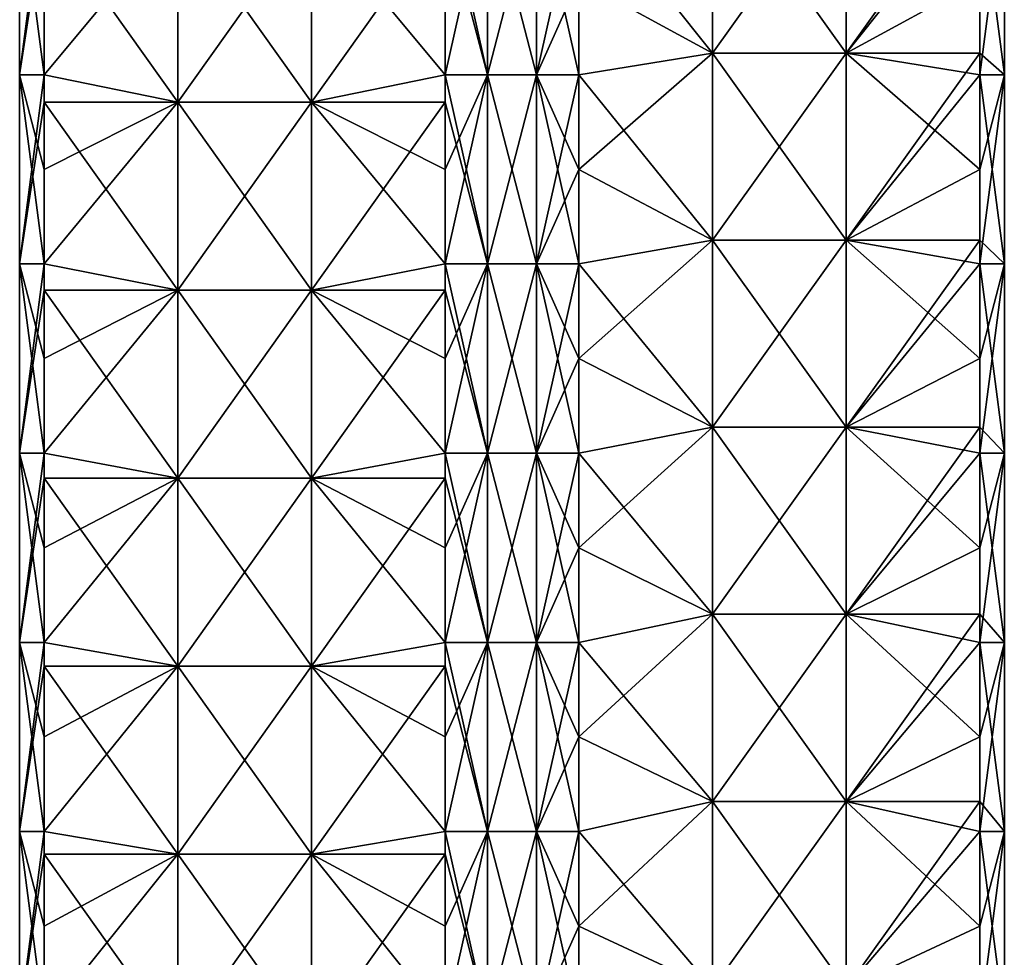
# Model space of a CAD drawing. Extents: x -90 to 138, y -1492 to 8.
# Tile 8 of 21: x -52 to 52, y -1125 to -1026. Entities that reach past the tile are written whole.
import ezdxf

# ---------------------------------------------------------------- set-up
doc = ezdxf.new("R2010")
doc.units = 0
doc.header["$LTSCALE"] = 65.185185
for name, color, linetype in [('20', 7, 'CONTINUOUS'), ('21', 7, 'CONTINUOUS'), ('22', 7, 'CONTINUOUS'), ('23', 7, 'CONTINUOUS'), ('24', 7, 'CONTINUOUS'), ('25', 7, 'CONTINUOUS'), ('26', 7, 'CONTINUOUS'), ('27', 7, 'CONTINUOUS')]:
    doc.layers.add(name, color=color, linetype=linetype)

msp = doc.modelspace()

# ---------------------------------------------------------------- linework, layer by layer
at = {"layer": '20', "linetype": 'CONTINUOUS'}
for points in [[(-7.07, -1021.55, -49.5), (-2.59, -1011.54, -52.09), (-7.07, -1031.56, -49.5), (-7.07, -1021.55, -49.5)], [(-7.07, -1031.56, -49.5), (-2.59, -1011.54, -52.09), (-2.59, -1031.56, -52.09), (-7.07, -1031.56, -49.5)], [(-2.59, -1011.54, -52.09), (2.59, -1011.54, -52.09), (-2.59, -1031.56, -52.09), (-2.59, -1011.54, -52.09)], [(-2.59, -1031.56, -52.09), (2.59, -1011.54, -52.09), (2.59, -1031.56, -52.09), (-2.59, -1031.56, -52.09)], [(2.59, -1011.54, -52.09), (7.07, -1011.54, -49.5), (2.59, -1031.56, -52.09), (2.59, -1011.54, -52.09)], [(7.07, -1011.54, -49.5), (7.07, -1021.55, -49.5), (2.59, -1031.56, -52.09), (7.07, -1011.54, -49.5)], [(2.59, -1031.56, -52.09), (7.07, -1021.55, -49.5), (7.07, -1031.56, -49.5), (2.59, -1031.56, -52.09)], [(-7.07, -1031.56, -49.5), (-2.59, -1031.56, -52.09), (-7.07, -1041.57, -49.5), (-7.07, -1031.56, -49.5)], [(-7.07, -1041.57, -49.5), (-2.59, -1031.56, -52.09), (-7.07, -1051.58, -49.5), (-7.07, -1041.57, -49.5)], [(-7.07, -1051.58, -49.5), (-2.59, -1031.56, -52.09), (-2.59, -1051.58, -52.09), (-7.07, -1051.58, -49.5)], [(-2.59, -1031.56, -52.09), (2.59, -1031.56, -52.09), (-2.59, -1051.58, -52.09), (-2.59, -1031.56, -52.09)], [(-2.59, -1051.58, -52.09), (2.59, -1031.56, -52.09), (2.59, -1051.58, -52.09), (-2.59, -1051.58, -52.09)], [(2.59, -1031.56, -52.09), (7.07, -1031.56, -49.5), (2.59, -1051.58, -52.09), (2.59, -1031.56, -52.09)], [(7.07, -1031.56, -49.5), (7.07, -1041.57, -49.5), (2.59, -1051.58, -52.09), (7.07, -1031.56, -49.5)], [(2.59, -1051.58, -52.09), (7.07, -1041.57, -49.5), (7.07, -1051.58, -49.5), (2.59, -1051.58, -52.09)], [(-7.07, -1051.58, -49.5), (-2.59, -1051.58, -52.09), (-7.07, -1061.59, -49.5), (-7.07, -1051.58, -49.5)], [(-7.07, -1061.59, -49.5), (-2.59, -1051.58, -52.09), (-7.07, -1071.6, -49.5), (-7.07, -1061.59, -49.5)], [(-7.07, -1071.6, -49.5), (-2.59, -1051.58, -52.09), (-2.59, -1071.6, -52.09), (-7.07, -1071.6, -49.5)], [(-2.59, -1051.58, -52.09), (2.59, -1051.58, -52.09), (-2.59, -1071.6, -52.09), (-2.59, -1051.58, -52.09)], [(-2.59, -1071.6, -52.09), (2.59, -1051.58, -52.09), (2.59, -1071.6, -52.09), (-2.59, -1071.6, -52.09)], [(2.59, -1051.58, -52.09), (7.07, -1051.58, -49.5), (2.59, -1071.6, -52.09), (2.59, -1051.58, -52.09)], [(7.07, -1051.58, -49.5), (7.07, -1061.59, -49.5), (2.59, -1071.6, -52.09), (7.07, -1051.58, -49.5)], [(2.59, -1071.6, -52.09), (7.07, -1061.59, -49.5), (7.07, -1071.6, -49.5), (2.59, -1071.6, -52.09)], [(-7.07, -1071.6, -49.5), (-2.59, -1071.6, -52.09), (-7.07, -1081.61, -49.5), (-7.07, -1071.6, -49.5)], [(-7.07, -1081.61, -49.5), (-2.59, -1071.6, -52.09), (-7.07, -1091.62, -49.5), (-7.07, -1081.61, -49.5)], [(-7.07, -1091.62, -49.5), (-2.59, -1071.6, -52.09), (-2.59, -1091.62, -52.09), (-7.07, -1091.62, -49.5)], [(-2.59, -1071.6, -52.09), (2.59, -1071.6, -52.09), (-2.59, -1091.62, -52.09), (-2.59, -1071.6, -52.09)], [(-2.59, -1091.62, -52.09), (2.59, -1071.6, -52.09), (2.59, -1091.62, -52.09), (-2.59, -1091.62, -52.09)], [(2.59, -1071.6, -52.09), (7.07, -1071.6, -49.5), (2.59, -1091.62, -52.09), (2.59, -1071.6, -52.09)], [(7.07, -1071.6, -49.5), (7.07, -1081.61, -49.5), (2.59, -1091.62, -52.09), (7.07, -1071.6, -49.5)], [(2.59, -1091.62, -52.09), (7.07, -1081.61, -49.5), (7.07, -1091.62, -49.5), (2.59, -1091.62, -52.09)], [(-7.07, -1091.62, -49.5), (-2.59, -1091.62, -52.09), (-7.07, -1101.63, -49.5), (-7.07, -1091.62, -49.5)], [(-7.07, -1101.63, -49.5), (-2.59, -1091.62, -52.09), (-7.07, -1111.64, -49.5), (-7.07, -1101.63, -49.5)], [(-7.07, -1111.64, -49.5), (-2.59, -1091.62, -52.09), (-2.59, -1111.64, -52.09), (-7.07, -1111.64, -49.5)], [(-2.59, -1091.62, -52.09), (2.59, -1091.62, -52.09), (-2.59, -1111.64, -52.09), (-2.59, -1091.62, -52.09)], [(-2.59, -1111.64, -52.09), (2.59, -1091.62, -52.09), (2.59, -1111.64, -52.09), (-2.59, -1111.64, -52.09)], [(2.59, -1091.62, -52.09), (7.07, -1091.62, -49.5), (2.59, -1111.64, -52.09), (2.59, -1091.62, -52.09)], [(7.07, -1091.62, -49.5), (7.07, -1101.63, -49.5), (2.59, -1111.64, -52.09), (7.07, -1091.62, -49.5)], [(2.59, -1111.64, -52.09), (7.07, -1101.63, -49.5), (7.07, -1111.64, -49.5), (2.59, -1111.64, -52.09)], [(-7.07, -1111.64, -49.5), (-2.59, -1111.64, -52.09), (-7.07, -1121.65, -49.5), (-7.07, -1111.64, -49.5)], [(-7.07, -1121.65, -49.5), (-2.59, -1111.64, -52.09), (-7.07, -1131.66, -49.5), (-7.07, -1121.65, -49.5)], [(-7.07, -1131.66, -49.5), (-2.59, -1111.64, -52.09), (-2.59, -1131.66, -52.09), (-7.07, -1131.66, -49.5)], [(-2.59, -1111.64, -52.09), (2.59, -1111.64, -52.09), (-2.59, -1131.66, -52.09), (-2.59, -1111.64, -52.09)], [(-2.59, -1131.66, -52.09), (2.59, -1111.64, -52.09), (2.59, -1131.66, -52.09), (-2.59, -1131.66, -52.09)], [(2.59, -1111.64, -52.09), (7.07, -1111.64, -49.5), (2.59, -1131.66, -52.09), (2.59, -1111.64, -52.09)], [(7.07, -1111.64, -49.5), (7.07, -1121.65, -49.5), (2.59, -1131.66, -52.09), (7.07, -1111.64, -49.5)], [(2.59, -1131.66, -52.09), (7.07, -1121.65, -49.5), (7.07, -1131.66, -49.5), (2.59, -1131.66, -52.09)]]:
    msp.add_3dface(points, dxfattribs=at)
at = {"layer": '21', "linetype": 'CONTINUOUS'}
for points in [[(-35.37, -1014.56, -21.2), (-35.37, -1034.45, -21.2), (-49.5, -1014.56, -7.07), (-35.37, -1014.56, -21.2)], [(-49.5, -1014.56, -7.07), (-35.37, -1034.45, -21.2), (-49.5, -1031.56, -7.07), (-49.5, -1014.56, -7.07)], [(-21.21, -1014.56, -35.36), (-21.21, -1034.45, -35.36), (-35.37, -1014.56, -21.2), (-21.21, -1014.56, -35.36)], [(-35.37, -1014.56, -21.2), (-21.21, -1034.45, -35.36), (-35.37, -1034.45, -21.2), (-35.37, -1014.56, -21.2)], [(-7.07, -1021.55, -49.5), (-7.07, -1031.56, -49.5), (-21.21, -1014.56, -35.36), (-7.07, -1021.55, -49.5)], [(-21.21, -1014.56, -35.36), (-7.07, -1031.56, -49.5), (-21.21, -1034.45, -35.36), (-21.21, -1014.56, -35.36)], [(-49.5, -1031.56, -7.07), (-35.37, -1034.45, -21.2), (-49.5, -1034.45, -7.07), (-49.5, -1031.56, -7.07)], [(-7.07, -1031.56, -49.5), (-7.07, -1041.57, -49.5), (-21.21, -1034.45, -35.36), (-7.07, -1031.56, -49.5)], [(-35.37, -1034.45, -21.2), (-35.37, -1054.35, -21.2), (-49.5, -1034.45, -7.07), (-35.37, -1034.45, -21.2)], [(-49.5, -1034.45, -7.07), (-35.37, -1054.35, -21.2), (-49.5, -1051.58, -7.07), (-49.5, -1034.45, -7.07)], [(-21.21, -1034.45, -35.36), (-21.21, -1054.35, -35.36), (-35.37, -1034.45, -21.2), (-21.21, -1034.45, -35.36)], [(-35.37, -1034.45, -21.2), (-21.21, -1054.35, -35.36), (-35.37, -1054.35, -21.2), (-35.37, -1034.45, -21.2)], [(-7.07, -1041.57, -49.5), (-7.07, -1051.58, -49.5), (-21.21, -1034.45, -35.36), (-7.07, -1041.57, -49.5)], [(-21.21, -1034.45, -35.36), (-7.07, -1051.58, -49.5), (-21.21, -1054.35, -35.36), (-21.21, -1034.45, -35.36)], [(-49.5, -1051.58, -7.07), (-35.37, -1054.35, -21.2), (-49.5, -1054.35, -7.07), (-49.5, -1051.58, -7.07)], [(-7.07, -1051.58, -49.5), (-7.07, -1061.59, -49.5), (-21.21, -1054.35, -35.36), (-7.07, -1051.58, -49.5)], [(-35.37, -1054.35, -21.2), (-35.37, -1074.24, -21.2), (-49.5, -1054.35, -7.07), (-35.37, -1054.35, -21.2)], [(-49.5, -1054.35, -7.07), (-35.37, -1074.24, -21.2), (-49.5, -1071.6, -7.07), (-49.5, -1054.35, -7.07)], [(-21.21, -1054.35, -35.36), (-21.21, -1074.24, -35.36), (-35.37, -1054.35, -21.2), (-21.21, -1054.35, -35.36)], [(-35.37, -1054.35, -21.2), (-21.21, -1074.24, -35.36), (-35.37, -1074.24, -21.2), (-35.37, -1054.35, -21.2)], [(-7.07, -1061.59, -49.5), (-7.07, -1071.6, -49.5), (-21.21, -1054.35, -35.36), (-7.07, -1061.59, -49.5)], [(-21.21, -1054.35, -35.36), (-7.07, -1071.6, -49.5), (-21.21, -1074.24, -35.36), (-21.21, -1054.35, -35.36)], [(-49.5, -1071.6, -7.07), (-35.37, -1074.24, -21.2), (-49.5, -1074.24, -7.07), (-49.5, -1071.6, -7.07)], [(-7.07, -1071.6, -49.5), (-7.07, -1081.61, -49.5), (-21.21, -1074.24, -35.36), (-7.07, -1071.6, -49.5)], [(-35.37, -1074.24, -21.2), (-35.37, -1094.13, -21.2), (-49.5, -1074.24, -7.07), (-35.37, -1074.24, -21.2)], [(-49.5, -1074.24, -7.07), (-35.37, -1094.13, -21.2), (-49.5, -1091.62, -7.07), (-49.5, -1074.24, -7.07)], [(-21.21, -1074.24, -35.36), (-21.21, -1094.13, -35.36), (-35.37, -1074.24, -21.2), (-21.21, -1074.24, -35.36)], [(-35.37, -1074.24, -21.2), (-21.21, -1094.13, -35.36), (-35.37, -1094.13, -21.2), (-35.37, -1074.24, -21.2)], [(-7.07, -1081.61, -49.5), (-7.07, -1091.62, -49.5), (-21.21, -1074.24, -35.36), (-7.07, -1081.61, -49.5)], [(-21.21, -1074.24, -35.36), (-7.07, -1091.62, -49.5), (-21.21, -1094.13, -35.36), (-21.21, -1074.24, -35.36)], [(-49.5, -1091.62, -7.07), (-35.37, -1094.13, -21.2), (-49.5, -1094.13, -7.07), (-49.5, -1091.62, -7.07)], [(-7.07, -1091.62, -49.5), (-7.07, -1101.63, -49.5), (-21.21, -1094.13, -35.36), (-7.07, -1091.62, -49.5)], [(-35.37, -1094.13, -21.2), (-35.37, -1114.03, -21.2), (-49.5, -1094.13, -7.07), (-35.37, -1094.13, -21.2)], [(-49.5, -1094.13, -7.07), (-35.37, -1114.03, -21.2), (-49.5, -1111.64, -7.07), (-49.5, -1094.13, -7.07)], [(-21.21, -1094.13, -35.36), (-21.21, -1114.03, -35.36), (-35.37, -1094.13, -21.2), (-21.21, -1094.13, -35.36)], [(-35.37, -1094.13, -21.2), (-21.21, -1114.03, -35.36), (-35.37, -1114.03, -21.2), (-35.37, -1094.13, -21.2)], [(-7.07, -1101.63, -49.5), (-7.07, -1111.64, -49.5), (-21.21, -1094.13, -35.36), (-7.07, -1101.63, -49.5)], [(-21.21, -1094.13, -35.36), (-7.07, -1111.64, -49.5), (-21.21, -1114.03, -35.36), (-21.21, -1094.13, -35.36)], [(-49.5, -1111.64, -7.07), (-35.37, -1114.03, -21.2), (-49.5, -1114.03, -7.07), (-49.5, -1111.64, -7.07)], [(-7.07, -1111.64, -49.5), (-7.07, -1121.65, -49.5), (-21.21, -1114.03, -35.36), (-7.07, -1111.64, -49.5)], [(-35.37, -1114.03, -21.2), (-35.37, -1133.92, -21.2), (-49.5, -1114.03, -7.07), (-35.37, -1114.03, -21.2)], [(-49.5, -1114.03, -7.07), (-35.37, -1133.92, -21.2), (-49.5, -1131.66, -7.07), (-49.5, -1114.03, -7.07)], [(-21.21, -1114.03, -35.36), (-21.21, -1133.92, -35.36), (-35.37, -1114.03, -21.2), (-21.21, -1114.03, -35.36)], [(-35.37, -1114.03, -21.2), (-21.21, -1133.92, -35.36), (-35.37, -1133.92, -21.2), (-35.37, -1114.03, -21.2)], [(-7.07, -1121.65, -49.5), (-7.07, -1131.66, -49.5), (-21.21, -1114.03, -35.36), (-7.07, -1121.65, -49.5)], [(-21.21, -1114.03, -35.36), (-7.07, -1131.66, -49.5), (-21.21, -1133.92, -35.36), (-21.21, -1114.03, -35.36)]]:
    msp.add_3dface(points, dxfattribs=at)
at = {"layer": '22', "linetype": 'CONTINUOUS'}
for points in [[(-49.5, -1011.54, -7.07), (-49.5, -1014.56, -7.07), (-52.09, -1031.56, -2.59), (-49.5, -1011.54, -7.07)], [(-52.09, -1011.54, -2.59), (-49.5, -1011.54, -7.07), (-52.09, -1031.56, -2.59), (-52.09, -1011.54, -2.59)], [(-52.09, -1011.54, 2.59), (-52.09, -1011.54, -2.59), (-52.09, -1031.56, 2.59), (-52.09, -1011.54, 2.59)], [(-49.5, -1021.55, 7.07), (-52.09, -1011.54, 2.59), (-49.5, -1031.56, 7.07), (-49.5, -1021.55, 7.07)], [(-49.5, -1031.56, 7.07), (-52.09, -1011.54, 2.59), (-52.09, -1031.56, 2.59), (-49.5, -1031.56, 7.07)], [(-52.09, -1031.56, 2.59), (-52.09, -1011.54, -2.59), (-52.09, -1031.56, -2.59), (-52.09, -1031.56, 2.59)], [(-49.5, -1014.56, -7.07), (-49.5, -1031.56, -7.07), (-52.09, -1031.56, -2.59), (-49.5, -1014.56, -7.07)], [(-49.5, -1031.56, -7.07), (-49.5, -1034.45, -7.07), (-52.09, -1051.58, -2.59), (-49.5, -1031.56, -7.07)], [(-52.09, -1031.56, -2.59), (-49.5, -1031.56, -7.07), (-52.09, -1051.58, -2.59), (-52.09, -1031.56, -2.59)], [(-49.5, -1031.56, 7.07), (-52.09, -1031.56, 2.59), (-49.5, -1041.57, 7.07), (-49.5, -1031.56, 7.07)], [(-52.09, -1031.56, 2.59), (-52.09, -1031.56, -2.59), (-52.09, -1051.58, 2.59), (-52.09, -1031.56, 2.59)], [(-49.5, -1041.57, 7.07), (-52.09, -1031.56, 2.59), (-49.5, -1051.58, 7.07), (-49.5, -1041.57, 7.07)], [(-49.5, -1051.58, 7.07), (-52.09, -1031.56, 2.59), (-52.09, -1051.58, 2.59), (-49.5, -1051.58, 7.07)], [(-52.09, -1051.58, 2.59), (-52.09, -1031.56, -2.59), (-52.09, -1051.58, -2.59), (-52.09, -1051.58, 2.59)], [(-49.5, -1034.45, -7.07), (-49.5, -1051.58, -7.07), (-52.09, -1051.58, -2.59), (-49.5, -1034.45, -7.07)], [(-49.5, -1051.58, -7.07), (-49.5, -1054.35, -7.07), (-52.09, -1071.6, -2.59), (-49.5, -1051.58, -7.07)], [(-52.09, -1051.58, -2.59), (-49.5, -1051.58, -7.07), (-52.09, -1071.6, -2.59), (-52.09, -1051.58, -2.59)], [(-49.5, -1051.58, 7.07), (-52.09, -1051.58, 2.59), (-49.5, -1061.59, 7.07), (-49.5, -1051.58, 7.07)], [(-52.09, -1051.58, 2.59), (-52.09, -1051.58, -2.59), (-52.09, -1071.6, 2.59), (-52.09, -1051.58, 2.59)], [(-49.5, -1061.59, 7.07), (-52.09, -1051.58, 2.59), (-49.5, -1071.6, 7.07), (-49.5, -1061.59, 7.07)], [(-49.5, -1071.6, 7.07), (-52.09, -1051.58, 2.59), (-52.09, -1071.6, 2.59), (-49.5, -1071.6, 7.07)], [(-52.09, -1071.6, 2.59), (-52.09, -1051.58, -2.59), (-52.09, -1071.6, -2.59), (-52.09, -1071.6, 2.59)], [(-49.5, -1054.35, -7.07), (-49.5, -1071.6, -7.07), (-52.09, -1071.6, -2.59), (-49.5, -1054.35, -7.07)], [(-49.5, -1071.6, -7.07), (-49.5, -1074.24, -7.07), (-52.09, -1091.62, -2.59), (-49.5, -1071.6, -7.07)], [(-52.09, -1071.6, -2.59), (-49.5, -1071.6, -7.07), (-52.09, -1091.62, -2.59), (-52.09, -1071.6, -2.59)], [(-49.5, -1071.6, 7.07), (-52.09, -1071.6, 2.59), (-49.5, -1081.61, 7.07), (-49.5, -1071.6, 7.07)], [(-52.09, -1071.6, 2.59), (-52.09, -1071.6, -2.59), (-52.09, -1091.62, 2.59), (-52.09, -1071.6, 2.59)], [(-49.5, -1081.61, 7.07), (-52.09, -1071.6, 2.59), (-49.5, -1091.62, 7.07), (-49.5, -1081.61, 7.07)], [(-49.5, -1091.62, 7.07), (-52.09, -1071.6, 2.59), (-52.09, -1091.62, 2.59), (-49.5, -1091.62, 7.07)], [(-52.09, -1091.62, 2.59), (-52.09, -1071.6, -2.59), (-52.09, -1091.62, -2.59), (-52.09, -1091.62, 2.59)], [(-49.5, -1074.24, -7.07), (-49.5, -1091.62, -7.07), (-52.09, -1091.62, -2.59), (-49.5, -1074.24, -7.07)], [(-49.5, -1091.62, -7.07), (-49.5, -1094.13, -7.07), (-52.09, -1111.64, -2.59), (-49.5, -1091.62, -7.07)], [(-52.09, -1091.62, -2.59), (-49.5, -1091.62, -7.07), (-52.09, -1111.64, -2.59), (-52.09, -1091.62, -2.59)], [(-49.5, -1091.62, 7.07), (-52.09, -1091.62, 2.59), (-49.5, -1101.63, 7.07), (-49.5, -1091.62, 7.07)], [(-52.09, -1091.62, 2.59), (-52.09, -1091.62, -2.59), (-52.09, -1111.64, 2.59), (-52.09, -1091.62, 2.59)], [(-49.5, -1101.63, 7.07), (-52.09, -1091.62, 2.59), (-49.5, -1111.64, 7.07), (-49.5, -1101.63, 7.07)], [(-49.5, -1111.64, 7.07), (-52.09, -1091.62, 2.59), (-52.09, -1111.64, 2.59), (-49.5, -1111.64, 7.07)], [(-52.09, -1111.64, 2.59), (-52.09, -1091.62, -2.59), (-52.09, -1111.64, -2.59), (-52.09, -1111.64, 2.59)], [(-49.5, -1094.13, -7.07), (-49.5, -1111.64, -7.07), (-52.09, -1111.64, -2.59), (-49.5, -1094.13, -7.07)], [(-49.5, -1111.64, -7.07), (-49.5, -1114.03, -7.07), (-52.09, -1131.66, -2.59), (-49.5, -1111.64, -7.07)], [(-52.09, -1111.64, -2.59), (-49.5, -1111.64, -7.07), (-52.09, -1131.66, -2.59), (-52.09, -1111.64, -2.59)], [(-49.5, -1111.64, 7.07), (-52.09, -1111.64, 2.59), (-49.5, -1121.65, 7.07), (-49.5, -1111.64, 7.07)], [(-52.09, -1111.64, 2.59), (-52.09, -1111.64, -2.59), (-52.09, -1131.66, 2.59), (-52.09, -1111.64, 2.59)], [(-49.5, -1121.65, 7.07), (-52.09, -1111.64, 2.59), (-49.5, -1131.66, 7.07), (-49.5, -1121.65, 7.07)], [(-49.5, -1131.66, 7.07), (-52.09, -1111.64, 2.59), (-52.09, -1131.66, 2.59), (-49.5, -1131.66, 7.07)], [(-52.09, -1131.66, 2.59), (-52.09, -1111.64, -2.59), (-52.09, -1131.66, -2.59), (-52.09, -1131.66, 2.59)], [(-49.5, -1114.03, -7.07), (-49.5, -1131.66, -7.07), (-52.09, -1131.66, -2.59), (-49.5, -1114.03, -7.07)]]:
    msp.add_3dface(points, dxfattribs=at)
at = {"layer": '23', "linetype": 'CONTINUOUS'}
for points in [[(-49.5, -1021.55, 7.07), (-49.5, -1031.56, 7.07), (-35.36, -1014.56, 21.21), (-49.5, -1021.55, 7.07)], [(-35.36, -1014.56, 21.21), (-49.5, -1031.56, 7.07), (-35.36, -1034.45, 21.21), (-35.36, -1014.56, 21.21)], [(-35.36, -1014.56, 21.21), (-35.36, -1034.45, 21.21), (-21.2, -1014.56, 35.37), (-35.36, -1014.56, 21.21)], [(-21.2, -1014.56, 35.37), (-35.36, -1034.45, 21.21), (-21.2, -1034.45, 35.37), (-21.2, -1014.56, 35.37)], [(-21.2, -1014.56, 35.37), (-21.2, -1034.45, 35.37), (-7.07, -1014.56, 49.5), (-21.2, -1014.56, 35.37)], [(-7.07, -1014.56, 49.5), (-21.2, -1034.45, 35.37), (-7.07, -1031.56, 49.5), (-7.07, -1014.56, 49.5)], [(-49.5, -1031.56, 7.07), (-49.5, -1041.57, 7.07), (-35.36, -1034.45, 21.21), (-49.5, -1031.56, 7.07)], [(-7.07, -1031.56, 49.5), (-21.2, -1034.45, 35.37), (-7.07, -1034.45, 49.5), (-7.07, -1031.56, 49.5)], [(-49.5, -1041.57, 7.07), (-49.5, -1051.58, 7.07), (-35.36, -1034.45, 21.21), (-49.5, -1041.57, 7.07)], [(-35.36, -1034.45, 21.21), (-49.5, -1051.58, 7.07), (-35.36, -1054.35, 21.21), (-35.36, -1034.45, 21.21)], [(-35.36, -1034.45, 21.21), (-35.36, -1054.35, 21.21), (-21.2, -1034.45, 35.37), (-35.36, -1034.45, 21.21)], [(-21.2, -1034.45, 35.37), (-35.36, -1054.35, 21.21), (-21.2, -1054.35, 35.37), (-21.2, -1034.45, 35.37)], [(-21.2, -1034.45, 35.37), (-21.2, -1054.35, 35.37), (-7.07, -1034.45, 49.5), (-21.2, -1034.45, 35.37)], [(-7.07, -1034.45, 49.5), (-21.2, -1054.35, 35.37), (-7.07, -1051.58, 49.5), (-7.07, -1034.45, 49.5)], [(-49.5, -1051.58, 7.07), (-49.5, -1061.59, 7.07), (-35.36, -1054.35, 21.21), (-49.5, -1051.58, 7.07)], [(-7.07, -1051.58, 49.5), (-21.2, -1054.35, 35.37), (-7.07, -1054.35, 49.5), (-7.07, -1051.58, 49.5)], [(-49.5, -1061.59, 7.07), (-49.5, -1071.6, 7.07), (-35.36, -1054.35, 21.21), (-49.5, -1061.59, 7.07)], [(-35.36, -1054.35, 21.21), (-49.5, -1071.6, 7.07), (-35.36, -1074.24, 21.21), (-35.36, -1054.35, 21.21)], [(-35.36, -1054.35, 21.21), (-35.36, -1074.24, 21.21), (-21.2, -1054.35, 35.37), (-35.36, -1054.35, 21.21)], [(-21.2, -1054.35, 35.37), (-35.36, -1074.24, 21.21), (-21.2, -1074.24, 35.37), (-21.2, -1054.35, 35.37)], [(-21.2, -1054.35, 35.37), (-21.2, -1074.24, 35.37), (-7.07, -1054.35, 49.5), (-21.2, -1054.35, 35.37)], [(-7.07, -1054.35, 49.5), (-21.2, -1074.24, 35.37), (-7.07, -1071.6, 49.5), (-7.07, -1054.35, 49.5)], [(-49.5, -1071.6, 7.07), (-49.5, -1081.61, 7.07), (-35.36, -1074.24, 21.21), (-49.5, -1071.6, 7.07)], [(-7.07, -1071.6, 49.5), (-21.2, -1074.24, 35.37), (-7.07, -1074.24, 49.5), (-7.07, -1071.6, 49.5)], [(-49.5, -1081.61, 7.07), (-49.5, -1091.62, 7.07), (-35.36, -1074.24, 21.21), (-49.5, -1081.61, 7.07)], [(-35.36, -1074.24, 21.21), (-49.5, -1091.62, 7.07), (-35.36, -1094.13, 21.21), (-35.36, -1074.24, 21.21)], [(-35.36, -1074.24, 21.21), (-35.36, -1094.13, 21.21), (-21.2, -1074.24, 35.37), (-35.36, -1074.24, 21.21)], [(-21.2, -1074.24, 35.37), (-35.36, -1094.13, 21.21), (-21.2, -1094.13, 35.37), (-21.2, -1074.24, 35.37)], [(-21.2, -1074.24, 35.37), (-21.2, -1094.13, 35.37), (-7.07, -1074.24, 49.5), (-21.2, -1074.24, 35.37)], [(-7.07, -1074.24, 49.5), (-21.2, -1094.13, 35.37), (-7.07, -1091.62, 49.5), (-7.07, -1074.24, 49.5)], [(-49.5, -1091.62, 7.07), (-49.5, -1101.63, 7.07), (-35.36, -1094.13, 21.21), (-49.5, -1091.62, 7.07)], [(-7.07, -1091.62, 49.5), (-21.2, -1094.13, 35.37), (-7.07, -1094.13, 49.5), (-7.07, -1091.62, 49.5)], [(-49.5, -1101.63, 7.07), (-49.5, -1111.64, 7.07), (-35.36, -1094.13, 21.21), (-49.5, -1101.63, 7.07)], [(-35.36, -1094.13, 21.21), (-49.5, -1111.64, 7.07), (-35.36, -1114.03, 21.21), (-35.36, -1094.13, 21.21)], [(-35.36, -1094.13, 21.21), (-35.36, -1114.03, 21.21), (-21.2, -1094.13, 35.37), (-35.36, -1094.13, 21.21)], [(-21.2, -1094.13, 35.37), (-35.36, -1114.03, 21.21), (-21.2, -1114.03, 35.37), (-21.2, -1094.13, 35.37)], [(-21.2, -1094.13, 35.37), (-21.2, -1114.03, 35.37), (-7.07, -1094.13, 49.5), (-21.2, -1094.13, 35.37)], [(-7.07, -1094.13, 49.5), (-21.2, -1114.03, 35.37), (-7.07, -1111.64, 49.5), (-7.07, -1094.13, 49.5)], [(-49.5, -1111.64, 7.07), (-49.5, -1121.65, 7.07), (-35.36, -1114.03, 21.21), (-49.5, -1111.64, 7.07)], [(-7.07, -1111.64, 49.5), (-21.2, -1114.03, 35.37), (-7.07, -1114.03, 49.5), (-7.07, -1111.64, 49.5)], [(-49.5, -1121.65, 7.07), (-49.5, -1131.66, 7.07), (-35.36, -1114.03, 21.21), (-49.5, -1121.65, 7.07)], [(-35.36, -1114.03, 21.21), (-49.5, -1131.66, 7.07), (-35.36, -1133.92, 21.21), (-35.36, -1114.03, 21.21)], [(-35.36, -1114.03, 21.21), (-35.36, -1133.92, 21.21), (-21.2, -1114.03, 35.37), (-35.36, -1114.03, 21.21)], [(-21.2, -1114.03, 35.37), (-35.36, -1133.92, 21.21), (-21.2, -1133.92, 35.37), (-21.2, -1114.03, 35.37)], [(-21.2, -1114.03, 35.37), (-21.2, -1133.92, 35.37), (-7.07, -1114.03, 49.5), (-21.2, -1114.03, 35.37)], [(-7.07, -1114.03, 49.5), (-21.2, -1133.92, 35.37), (-7.07, -1131.66, 49.5), (-7.07, -1114.03, 49.5)]]:
    msp.add_3dface(points, dxfattribs=at)
at = {"layer": '24', "linetype": 'CONTINUOUS'}
for points in [[(-7.07, -1011.54, 49.5), (-7.07, -1014.56, 49.5), (-2.59, -1031.56, 52.09), (-7.07, -1011.54, 49.5)], [(-2.59, -1011.54, 52.09), (-7.07, -1011.54, 49.5), (-2.59, -1031.56, 52.09), (-2.59, -1011.54, 52.09)], [(2.59, -1011.54, 52.09), (-2.59, -1011.54, 52.09), (2.59, -1031.56, 52.09), (2.59, -1011.54, 52.09)], [(2.59, -1031.56, 52.09), (-2.59, -1011.54, 52.09), (-2.59, -1031.56, 52.09), (2.59, -1031.56, 52.09)], [(7.07, -1021.55, 49.5), (2.59, -1011.54, 52.09), (7.07, -1031.56, 49.5), (7.07, -1021.55, 49.5)], [(7.07, -1031.56, 49.5), (2.59, -1011.54, 52.09), (2.59, -1031.56, 52.09), (7.07, -1031.56, 49.5)], [(-7.07, -1014.56, 49.5), (-7.07, -1031.56, 49.5), (-2.59, -1031.56, 52.09), (-7.07, -1014.56, 49.5)], [(-7.07, -1031.56, 49.5), (-7.07, -1034.45, 49.5), (-2.59, -1051.58, 52.09), (-7.07, -1031.56, 49.5)], [(-2.59, -1031.56, 52.09), (-7.07, -1031.56, 49.5), (-2.59, -1051.58, 52.09), (-2.59, -1031.56, 52.09)], [(2.59, -1031.56, 52.09), (-2.59, -1031.56, 52.09), (2.59, -1051.58, 52.09), (2.59, -1031.56, 52.09)], [(2.59, -1051.58, 52.09), (-2.59, -1031.56, 52.09), (-2.59, -1051.58, 52.09), (2.59, -1051.58, 52.09)], [(7.07, -1031.56, 49.5), (2.59, -1031.56, 52.09), (7.07, -1041.57, 49.5), (7.07, -1031.56, 49.5)], [(7.07, -1041.57, 49.5), (2.59, -1031.56, 52.09), (7.07, -1051.58, 49.5), (7.07, -1041.57, 49.5)], [(7.07, -1051.58, 49.5), (2.59, -1031.56, 52.09), (2.59, -1051.58, 52.09), (7.07, -1051.58, 49.5)], [(-7.07, -1034.45, 49.5), (-7.07, -1051.58, 49.5), (-2.59, -1051.58, 52.09), (-7.07, -1034.45, 49.5)], [(-7.07, -1051.58, 49.5), (-7.07, -1054.35, 49.5), (-2.59, -1071.6, 52.09), (-7.07, -1051.58, 49.5)], [(-2.59, -1051.58, 52.09), (-7.07, -1051.58, 49.5), (-2.59, -1071.6, 52.09), (-2.59, -1051.58, 52.09)], [(2.59, -1051.58, 52.09), (-2.59, -1051.58, 52.09), (2.59, -1071.6, 52.09), (2.59, -1051.58, 52.09)], [(2.59, -1071.6, 52.09), (-2.59, -1051.58, 52.09), (-2.59, -1071.6, 52.09), (2.59, -1071.6, 52.09)], [(7.07, -1051.58, 49.5), (2.59, -1051.58, 52.09), (7.07, -1061.59, 49.5), (7.07, -1051.58, 49.5)], [(7.07, -1061.59, 49.5), (2.59, -1051.58, 52.09), (7.07, -1071.6, 49.5), (7.07, -1061.59, 49.5)], [(7.07, -1071.6, 49.5), (2.59, -1051.58, 52.09), (2.59, -1071.6, 52.09), (7.07, -1071.6, 49.5)], [(-7.07, -1054.35, 49.5), (-7.07, -1071.6, 49.5), (-2.59, -1071.6, 52.09), (-7.07, -1054.35, 49.5)], [(-7.07, -1071.6, 49.5), (-7.07, -1074.24, 49.5), (-2.59, -1091.62, 52.09), (-7.07, -1071.6, 49.5)], [(-2.59, -1071.6, 52.09), (-7.07, -1071.6, 49.5), (-2.59, -1091.62, 52.09), (-2.59, -1071.6, 52.09)], [(2.59, -1071.6, 52.09), (-2.59, -1071.6, 52.09), (2.59, -1091.62, 52.09), (2.59, -1071.6, 52.09)], [(2.59, -1091.62, 52.09), (-2.59, -1071.6, 52.09), (-2.59, -1091.62, 52.09), (2.59, -1091.62, 52.09)], [(7.07, -1071.6, 49.5), (2.59, -1071.6, 52.09), (7.07, -1081.61, 49.5), (7.07, -1071.6, 49.5)], [(7.07, -1081.61, 49.5), (2.59, -1071.6, 52.09), (7.07, -1091.62, 49.5), (7.07, -1081.61, 49.5)], [(7.07, -1091.62, 49.5), (2.59, -1071.6, 52.09), (2.59, -1091.62, 52.09), (7.07, -1091.62, 49.5)], [(-7.07, -1074.24, 49.5), (-7.07, -1091.62, 49.5), (-2.59, -1091.62, 52.09), (-7.07, -1074.24, 49.5)], [(-7.07, -1091.62, 49.5), (-7.07, -1094.13, 49.5), (-2.59, -1111.64, 52.09), (-7.07, -1091.62, 49.5)], [(-2.59, -1091.62, 52.09), (-7.07, -1091.62, 49.5), (-2.59, -1111.64, 52.09), (-2.59, -1091.62, 52.09)], [(2.59, -1091.62, 52.09), (-2.59, -1091.62, 52.09), (2.59, -1111.64, 52.09), (2.59, -1091.62, 52.09)], [(2.59, -1111.64, 52.09), (-2.59, -1091.62, 52.09), (-2.59, -1111.64, 52.09), (2.59, -1111.64, 52.09)], [(7.07, -1091.62, 49.5), (2.59, -1091.62, 52.09), (7.07, -1101.63, 49.5), (7.07, -1091.62, 49.5)], [(7.07, -1101.63, 49.5), (2.59, -1091.62, 52.09), (7.07, -1111.64, 49.5), (7.07, -1101.63, 49.5)], [(7.07, -1111.64, 49.5), (2.59, -1091.62, 52.09), (2.59, -1111.64, 52.09), (7.07, -1111.64, 49.5)], [(-7.07, -1094.13, 49.5), (-7.07, -1111.64, 49.5), (-2.59, -1111.64, 52.09), (-7.07, -1094.13, 49.5)], [(-7.07, -1111.64, 49.5), (-7.07, -1114.03, 49.5), (-2.59, -1131.66, 52.09), (-7.07, -1111.64, 49.5)], [(-2.59, -1111.64, 52.09), (-7.07, -1111.64, 49.5), (-2.59, -1131.66, 52.09), (-2.59, -1111.64, 52.09)], [(2.59, -1111.64, 52.09), (-2.59, -1111.64, 52.09), (2.59, -1131.66, 52.09), (2.59, -1111.64, 52.09)], [(2.59, -1131.66, 52.09), (-2.59, -1111.64, 52.09), (-2.59, -1131.66, 52.09), (2.59, -1131.66, 52.09)], [(7.07, -1111.64, 49.5), (2.59, -1111.64, 52.09), (7.07, -1121.65, 49.5), (7.07, -1111.64, 49.5)], [(7.07, -1121.65, 49.5), (2.59, -1111.64, 52.09), (7.07, -1131.66, 49.5), (7.07, -1121.65, 49.5)], [(7.07, -1131.66, 49.5), (2.59, -1111.64, 52.09), (2.59, -1131.66, 52.09), (7.07, -1131.66, 49.5)], [(-7.07, -1114.03, 49.5), (-7.07, -1131.66, 49.5), (-2.59, -1131.66, 52.09), (-7.07, -1114.03, 49.5)]]:
    msp.add_3dface(points, dxfattribs=at)
at = {"layer": '25', "linetype": 'CONTINUOUS'}
for points in [[(21.21, -1009.48, 35.36), (7.07, -1021.55, 49.5), (21.21, -1029.27, 35.36), (21.21, -1009.48, 35.36)], [(21.21, -1009.48, 35.36), (21.21, -1029.27, 35.36), (35.37, -1009.48, 21.2), (21.21, -1009.48, 35.36)], [(35.37, -1009.48, 21.2), (21.21, -1029.27, 35.36), (35.37, -1029.27, 21.2), (35.37, -1009.48, 21.2)], [(35.37, -1009.48, 21.2), (35.37, -1029.27, 21.2), (49.5, -1009.48, 7.07), (35.37, -1009.48, 21.2)], [(49.5, -1009.48, 7.07), (35.37, -1029.27, 21.2), (49.5, -1011.54, 7.07), (49.5, -1009.48, 7.07)], [(49.5, -1011.54, 7.07), (35.37, -1029.27, 21.2), (49.5, -1029.27, 7.07), (49.5, -1011.54, 7.07)], [(7.07, -1021.55, 49.5), (7.07, -1031.56, 49.5), (21.21, -1029.27, 35.36), (7.07, -1021.55, 49.5)], [(7.07, -1031.56, 49.5), (7.07, -1041.57, 49.5), (21.21, -1029.27, 35.36), (7.07, -1031.56, 49.5)], [(21.21, -1029.27, 35.36), (7.07, -1041.57, 49.5), (21.21, -1049.06, 35.36), (21.21, -1029.27, 35.36)], [(21.21, -1029.27, 35.36), (21.21, -1049.06, 35.36), (35.37, -1029.27, 21.2), (21.21, -1029.27, 35.36)], [(35.37, -1029.27, 21.2), (21.21, -1049.06, 35.36), (35.37, -1049.06, 21.2), (35.37, -1029.27, 21.2)], [(35.37, -1029.27, 21.2), (35.37, -1049.06, 21.2), (49.5, -1029.27, 7.07), (35.37, -1029.27, 21.2)], [(49.5, -1029.27, 7.07), (35.37, -1049.06, 21.2), (49.5, -1031.56, 7.07), (49.5, -1029.27, 7.07)], [(49.5, -1031.56, 7.07), (35.37, -1049.06, 21.2), (49.5, -1049.06, 7.07), (49.5, -1031.56, 7.07)], [(7.07, -1041.57, 49.5), (7.07, -1051.58, 49.5), (21.21, -1049.06, 35.36), (7.07, -1041.57, 49.5)], [(7.07, -1051.58, 49.5), (7.07, -1061.59, 49.5), (21.21, -1049.06, 35.36), (7.07, -1051.58, 49.5)], [(21.21, -1049.06, 35.36), (7.07, -1061.59, 49.5), (21.21, -1068.86, 35.36), (21.21, -1049.06, 35.36)], [(21.21, -1049.06, 35.36), (21.21, -1068.86, 35.36), (35.37, -1049.06, 21.2), (21.21, -1049.06, 35.36)], [(35.37, -1049.06, 21.2), (21.21, -1068.86, 35.36), (35.37, -1068.86, 21.2), (35.37, -1049.06, 21.2)], [(35.37, -1049.06, 21.2), (35.37, -1068.86, 21.2), (49.5, -1049.06, 7.07), (35.37, -1049.06, 21.2)], [(49.5, -1049.06, 7.07), (35.37, -1068.86, 21.2), (49.5, -1051.58, 7.07), (49.5, -1049.06, 7.07)], [(49.5, -1051.58, 7.07), (35.37, -1068.86, 21.2), (49.5, -1068.86, 7.07), (49.5, -1051.58, 7.07)], [(7.07, -1061.59, 49.5), (7.07, -1071.6, 49.5), (21.21, -1068.86, 35.36), (7.07, -1061.59, 49.5)], [(7.07, -1071.6, 49.5), (7.07, -1081.61, 49.5), (21.21, -1068.86, 35.36), (7.07, -1071.6, 49.5)], [(21.21, -1068.86, 35.36), (7.07, -1081.61, 49.5), (21.21, -1088.65, 35.36), (21.21, -1068.86, 35.36)], [(21.21, -1068.86, 35.36), (21.21, -1088.65, 35.36), (35.37, -1068.86, 21.2), (21.21, -1068.86, 35.36)], [(35.37, -1068.86, 21.2), (21.21, -1088.65, 35.36), (35.37, -1088.65, 21.2), (35.37, -1068.86, 21.2)], [(35.37, -1068.86, 21.2), (35.37, -1088.65, 21.2), (49.5, -1068.86, 7.07), (35.37, -1068.86, 21.2)], [(49.5, -1068.86, 7.07), (35.37, -1088.65, 21.2), (49.5, -1071.6, 7.07), (49.5, -1068.86, 7.07)], [(49.5, -1071.6, 7.07), (35.37, -1088.65, 21.2), (49.5, -1088.65, 7.07), (49.5, -1071.6, 7.07)], [(7.07, -1081.61, 49.5), (7.07, -1091.62, 49.5), (21.21, -1088.65, 35.36), (7.07, -1081.61, 49.5)], [(7.07, -1091.62, 49.5), (7.07, -1101.63, 49.5), (21.21, -1088.65, 35.36), (7.07, -1091.62, 49.5)], [(21.21, -1088.65, 35.36), (7.07, -1101.63, 49.5), (21.21, -1108.44, 35.36), (21.21, -1088.65, 35.36)], [(21.21, -1088.65, 35.36), (21.21, -1108.44, 35.36), (35.37, -1088.65, 21.2), (21.21, -1088.65, 35.36)], [(35.37, -1088.65, 21.2), (21.21, -1108.44, 35.36), (35.37, -1108.44, 21.2), (35.37, -1088.65, 21.2)], [(35.37, -1088.65, 21.2), (35.37, -1108.44, 21.2), (49.5, -1088.65, 7.07), (35.37, -1088.65, 21.2)], [(49.5, -1088.65, 7.07), (35.37, -1108.44, 21.2), (49.5, -1091.62, 7.07), (49.5, -1088.65, 7.07)], [(49.5, -1091.62, 7.07), (35.37, -1108.44, 21.2), (49.5, -1108.44, 7.07), (49.5, -1091.62, 7.07)], [(7.07, -1101.63, 49.5), (7.07, -1111.64, 49.5), (21.21, -1108.44, 35.36), (7.07, -1101.63, 49.5)], [(7.07, -1111.64, 49.5), (7.07, -1121.65, 49.5), (21.21, -1108.44, 35.36), (7.07, -1111.64, 49.5)], [(21.21, -1108.44, 35.36), (7.07, -1121.65, 49.5), (21.21, -1128.24, 35.36), (21.21, -1108.44, 35.36)], [(21.21, -1108.44, 35.36), (21.21, -1128.24, 35.36), (35.37, -1108.44, 21.2), (21.21, -1108.44, 35.36)], [(35.37, -1108.44, 21.2), (21.21, -1128.24, 35.36), (35.37, -1128.24, 21.2), (35.37, -1108.44, 21.2)], [(35.37, -1108.44, 21.2), (35.37, -1128.24, 21.2), (49.5, -1108.44, 7.07), (35.37, -1108.44, 21.2)], [(49.5, -1108.44, 7.07), (35.37, -1128.24, 21.2), (49.5, -1111.64, 7.07), (49.5, -1108.44, 7.07)], [(49.5, -1111.64, 7.07), (35.37, -1128.24, 21.2), (49.5, -1128.24, 7.07), (49.5, -1111.64, 7.07)], [(7.07, -1121.65, 49.5), (7.07, -1131.66, 49.5), (21.21, -1128.24, 35.36), (7.07, -1121.65, 49.5)]]:
    msp.add_3dface(points, dxfattribs=at)
at = {"layer": '26', "linetype": 'CONTINUOUS'}
for points in [[(49.5, -1011.54, 7.07), (49.5, -1029.27, 7.07), (52.09, -1031.56, 2.59), (49.5, -1011.54, 7.07)], [(52.09, -1011.54, 2.59), (49.5, -1011.54, 7.07), (52.09, -1031.56, 2.59), (52.09, -1011.54, 2.59)], [(49.5, -1021.55, -7.07), (52.09, -1011.54, -2.59), (49.5, -1031.56, -7.07), (49.5, -1021.55, -7.07)], [(49.5, -1031.56, -7.07), (52.09, -1011.54, -2.59), (52.09, -1031.56, -2.59), (49.5, -1031.56, -7.07)], [(52.09, -1011.54, -2.59), (52.09, -1011.54, 2.59), (52.09, -1031.56, -2.59), (52.09, -1011.54, -2.59)], [(52.09, -1031.56, -2.59), (52.09, -1011.54, 2.59), (52.09, -1031.56, 2.59), (52.09, -1031.56, -2.59)], [(49.5, -1029.27, 7.07), (49.5, -1031.56, 7.07), (52.09, -1031.56, 2.59), (49.5, -1029.27, 7.07)], [(49.5, -1031.56, 7.07), (49.5, -1049.06, 7.07), (52.09, -1051.58, 2.59), (49.5, -1031.56, 7.07)], [(52.09, -1031.56, 2.59), (49.5, -1031.56, 7.07), (52.09, -1051.58, 2.59), (52.09, -1031.56, 2.59)], [(49.5, -1031.56, -7.07), (52.09, -1031.56, -2.59), (49.5, -1041.57, -7.07), (49.5, -1031.56, -7.07)], [(49.5, -1041.57, -7.07), (52.09, -1031.56, -2.59), (49.5, -1051.58, -7.07), (49.5, -1041.57, -7.07)], [(49.5, -1051.58, -7.07), (52.09, -1031.56, -2.59), (52.09, -1051.58, -2.59), (49.5, -1051.58, -7.07)], [(52.09, -1031.56, -2.59), (52.09, -1031.56, 2.59), (52.09, -1051.58, -2.59), (52.09, -1031.56, -2.59)], [(52.09, -1051.58, -2.59), (52.09, -1031.56, 2.59), (52.09, -1051.58, 2.59), (52.09, -1051.58, -2.59)], [(49.5, -1049.06, 7.07), (49.5, -1051.58, 7.07), (52.09, -1051.58, 2.59), (49.5, -1049.06, 7.07)], [(49.5, -1051.58, 7.07), (49.5, -1068.86, 7.07), (52.09, -1071.6, 2.59), (49.5, -1051.58, 7.07)], [(52.09, -1051.58, 2.59), (49.5, -1051.58, 7.07), (52.09, -1071.6, 2.59), (52.09, -1051.58, 2.59)], [(49.5, -1051.58, -7.07), (52.09, -1051.58, -2.59), (49.5, -1061.59, -7.07), (49.5, -1051.58, -7.07)], [(49.5, -1061.59, -7.07), (52.09, -1051.58, -2.59), (49.5, -1071.6, -7.07), (49.5, -1061.59, -7.07)], [(49.5, -1071.6, -7.07), (52.09, -1051.58, -2.59), (52.09, -1071.6, -2.59), (49.5, -1071.6, -7.07)], [(52.09, -1051.58, -2.59), (52.09, -1051.58, 2.59), (52.09, -1071.6, -2.59), (52.09, -1051.58, -2.59)], [(52.09, -1071.6, -2.59), (52.09, -1051.58, 2.59), (52.09, -1071.6, 2.59), (52.09, -1071.6, -2.59)], [(49.5, -1068.86, 7.07), (49.5, -1071.6, 7.07), (52.09, -1071.6, 2.59), (49.5, -1068.86, 7.07)], [(49.5, -1071.6, 7.07), (49.5, -1088.65, 7.07), (52.09, -1091.62, 2.59), (49.5, -1071.6, 7.07)], [(52.09, -1071.6, 2.59), (49.5, -1071.6, 7.07), (52.09, -1091.62, 2.59), (52.09, -1071.6, 2.59)], [(49.5, -1071.6, -7.07), (52.09, -1071.6, -2.59), (49.5, -1081.61, -7.07), (49.5, -1071.6, -7.07)], [(49.5, -1081.61, -7.07), (52.09, -1071.6, -2.59), (49.5, -1091.62, -7.07), (49.5, -1081.61, -7.07)], [(49.5, -1091.62, -7.07), (52.09, -1071.6, -2.59), (52.09, -1091.62, -2.59), (49.5, -1091.62, -7.07)], [(52.09, -1071.6, -2.59), (52.09, -1071.6, 2.59), (52.09, -1091.62, -2.59), (52.09, -1071.6, -2.59)], [(52.09, -1091.62, -2.59), (52.09, -1071.6, 2.59), (52.09, -1091.62, 2.59), (52.09, -1091.62, -2.59)], [(49.5, -1088.65, 7.07), (49.5, -1091.62, 7.07), (52.09, -1091.62, 2.59), (49.5, -1088.65, 7.07)], [(49.5, -1091.62, 7.07), (49.5, -1108.44, 7.07), (52.09, -1111.64, 2.59), (49.5, -1091.62, 7.07)], [(52.09, -1091.62, 2.59), (49.5, -1091.62, 7.07), (52.09, -1111.64, 2.59), (52.09, -1091.62, 2.59)], [(49.5, -1091.62, -7.07), (52.09, -1091.62, -2.59), (49.5, -1101.63, -7.07), (49.5, -1091.62, -7.07)], [(49.5, -1101.63, -7.07), (52.09, -1091.62, -2.59), (49.5, -1111.64, -7.07), (49.5, -1101.63, -7.07)], [(49.5, -1111.64, -7.07), (52.09, -1091.62, -2.59), (52.09, -1111.64, -2.59), (49.5, -1111.64, -7.07)], [(52.09, -1091.62, -2.59), (52.09, -1091.62, 2.59), (52.09, -1111.64, -2.59), (52.09, -1091.62, -2.59)], [(52.09, -1111.64, -2.59), (52.09, -1091.62, 2.59), (52.09, -1111.64, 2.59), (52.09, -1111.64, -2.59)], [(49.5, -1108.44, 7.07), (49.5, -1111.64, 7.07), (52.09, -1111.64, 2.59), (49.5, -1108.44, 7.07)], [(49.5, -1111.64, 7.07), (49.5, -1128.24, 7.07), (52.09, -1131.66, 2.59), (49.5, -1111.64, 7.07)], [(52.09, -1111.64, 2.59), (49.5, -1111.64, 7.07), (52.09, -1131.66, 2.59), (52.09, -1111.64, 2.59)], [(49.5, -1111.64, -7.07), (52.09, -1111.64, -2.59), (49.5, -1121.65, -7.07), (49.5, -1111.64, -7.07)], [(49.5, -1121.65, -7.07), (52.09, -1111.64, -2.59), (49.5, -1131.66, -7.07), (49.5, -1121.65, -7.07)], [(49.5, -1131.66, -7.07), (52.09, -1111.64, -2.59), (52.09, -1131.66, -2.59), (49.5, -1131.66, -7.07)], [(52.09, -1111.64, -2.59), (52.09, -1111.64, 2.59), (52.09, -1131.66, -2.59), (52.09, -1111.64, -2.59)], [(52.09, -1131.66, -2.59), (52.09, -1111.64, 2.59), (52.09, -1131.66, 2.59), (52.09, -1131.66, -2.59)]]:
    msp.add_3dface(points, dxfattribs=at)
at = {"layer": '27', "linetype": 'CONTINUOUS'}
for points in [[(21.2, -1029.27, -35.37), (7.07, -1011.54, -49.5), (21.2, -1009.48, -35.37), (21.2, -1029.27, -35.37)], [(21.2, -1029.27, -35.37), (21.2, -1009.48, -35.37), (35.36, -1029.27, -21.21), (21.2, -1029.27, -35.37)], [(21.2, -1009.48, -35.37), (35.36, -1009.48, -21.21), (35.36, -1029.27, -21.21), (21.2, -1009.48, -35.37)], [(35.36, -1009.48, -21.21), (49.5, -1021.55, -7.07), (35.36, -1029.27, -21.21), (35.36, -1009.48, -21.21)], [(7.07, -1021.55, -49.5), (7.07, -1011.54, -49.5), (21.2, -1029.27, -35.37), (7.07, -1021.55, -49.5)], [(7.07, -1031.56, -49.5), (7.07, -1021.55, -49.5), (21.2, -1029.27, -35.37), (7.07, -1031.56, -49.5)], [(49.5, -1021.55, -7.07), (49.5, -1031.56, -7.07), (35.36, -1029.27, -21.21), (49.5, -1021.55, -7.07)], [(21.2, -1049.06, -35.37), (7.07, -1031.56, -49.5), (21.2, -1029.27, -35.37), (21.2, -1049.06, -35.37)], [(21.2, -1049.06, -35.37), (21.2, -1029.27, -35.37), (35.36, -1049.06, -21.21), (21.2, -1049.06, -35.37)], [(21.2, -1029.27, -35.37), (35.36, -1029.27, -21.21), (35.36, -1049.06, -21.21), (21.2, -1029.27, -35.37)], [(49.5, -1031.56, -7.07), (49.5, -1041.57, -7.07), (35.36, -1029.27, -21.21), (49.5, -1031.56, -7.07)], [(35.36, -1029.27, -21.21), (49.5, -1041.57, -7.07), (35.36, -1049.06, -21.21), (35.36, -1029.27, -21.21)], [(7.07, -1041.57, -49.5), (7.07, -1031.56, -49.5), (21.2, -1049.06, -35.37), (7.07, -1041.57, -49.5)], [(7.07, -1051.58, -49.5), (7.07, -1041.57, -49.5), (21.2, -1049.06, -35.37), (7.07, -1051.58, -49.5)], [(49.5, -1041.57, -7.07), (49.5, -1051.58, -7.07), (35.36, -1049.06, -21.21), (49.5, -1041.57, -7.07)], [(21.2, -1068.86, -35.37), (7.07, -1051.58, -49.5), (21.2, -1049.06, -35.37), (21.2, -1068.86, -35.37)], [(21.2, -1068.86, -35.37), (21.2, -1049.06, -35.37), (35.36, -1068.86, -21.21), (21.2, -1068.86, -35.37)], [(21.2, -1049.06, -35.37), (35.36, -1049.06, -21.21), (35.36, -1068.86, -21.21), (21.2, -1049.06, -35.37)], [(49.5, -1051.58, -7.07), (49.5, -1061.59, -7.07), (35.36, -1049.06, -21.21), (49.5, -1051.58, -7.07)], [(35.36, -1049.06, -21.21), (49.5, -1061.59, -7.07), (35.36, -1068.86, -21.21), (35.36, -1049.06, -21.21)], [(7.07, -1061.59, -49.5), (7.07, -1051.58, -49.5), (21.2, -1068.86, -35.37), (7.07, -1061.59, -49.5)], [(7.07, -1071.6, -49.5), (7.07, -1061.59, -49.5), (21.2, -1068.86, -35.37), (7.07, -1071.6, -49.5)], [(49.5, -1061.59, -7.07), (49.5, -1071.6, -7.07), (35.36, -1068.86, -21.21), (49.5, -1061.59, -7.07)], [(21.2, -1088.65, -35.37), (7.07, -1071.6, -49.5), (21.2, -1068.86, -35.37), (21.2, -1088.65, -35.37)], [(21.2, -1088.65, -35.37), (21.2, -1068.86, -35.37), (35.36, -1088.65, -21.21), (21.2, -1088.65, -35.37)], [(21.2, -1068.86, -35.37), (35.36, -1068.86, -21.21), (35.36, -1088.65, -21.21), (21.2, -1068.86, -35.37)], [(49.5, -1071.6, -7.07), (49.5, -1081.61, -7.07), (35.36, -1068.86, -21.21), (49.5, -1071.6, -7.07)], [(35.36, -1068.86, -21.21), (49.5, -1081.61, -7.07), (35.36, -1088.65, -21.21), (35.36, -1068.86, -21.21)], [(7.07, -1081.61, -49.5), (7.07, -1071.6, -49.5), (21.2, -1088.65, -35.37), (7.07, -1081.61, -49.5)], [(7.07, -1091.62, -49.5), (7.07, -1081.61, -49.5), (21.2, -1088.65, -35.37), (7.07, -1091.62, -49.5)], [(49.5, -1081.61, -7.07), (49.5, -1091.62, -7.07), (35.36, -1088.65, -21.21), (49.5, -1081.61, -7.07)], [(21.2, -1108.44, -35.37), (7.07, -1091.62, -49.5), (21.2, -1088.65, -35.37), (21.2, -1108.44, -35.37)], [(21.2, -1108.44, -35.37), (21.2, -1088.65, -35.37), (35.36, -1108.44, -21.21), (21.2, -1108.44, -35.37)], [(21.2, -1088.65, -35.37), (35.36, -1088.65, -21.21), (35.36, -1108.44, -21.21), (21.2, -1088.65, -35.37)], [(49.5, -1091.62, -7.07), (49.5, -1101.63, -7.07), (35.36, -1088.65, -21.21), (49.5, -1091.62, -7.07)], [(35.36, -1088.65, -21.21), (49.5, -1101.63, -7.07), (35.36, -1108.44, -21.21), (35.36, -1088.65, -21.21)], [(7.07, -1101.63, -49.5), (7.07, -1091.62, -49.5), (21.2, -1108.44, -35.37), (7.07, -1101.63, -49.5)], [(7.07, -1111.64, -49.5), (7.07, -1101.63, -49.5), (21.2, -1108.44, -35.37), (7.07, -1111.64, -49.5)], [(49.5, -1101.63, -7.07), (49.5, -1111.64, -7.07), (35.36, -1108.44, -21.21), (49.5, -1101.63, -7.07)], [(21.2, -1128.24, -35.37), (7.07, -1111.64, -49.5), (21.2, -1108.44, -35.37), (21.2, -1128.24, -35.37)], [(21.2, -1128.24, -35.37), (21.2, -1108.44, -35.37), (35.36, -1128.24, -21.21), (21.2, -1128.24, -35.37)], [(21.2, -1108.44, -35.37), (35.36, -1108.44, -21.21), (35.36, -1128.24, -21.21), (21.2, -1108.44, -35.37)], [(49.5, -1111.64, -7.07), (49.5, -1121.65, -7.07), (35.36, -1108.44, -21.21), (49.5, -1111.64, -7.07)], [(35.36, -1108.44, -21.21), (49.5, -1121.65, -7.07), (35.36, -1128.24, -21.21), (35.36, -1108.44, -21.21)], [(7.07, -1121.65, -49.5), (7.07, -1111.64, -49.5), (21.2, -1128.24, -35.37), (7.07, -1121.65, -49.5)], [(7.07, -1131.66, -49.5), (7.07, -1121.65, -49.5), (21.2, -1128.24, -35.37), (7.07, -1131.66, -49.5)], [(49.5, -1121.65, -7.07), (49.5, -1131.66, -7.07), (35.36, -1128.24, -21.21), (49.5, -1121.65, -7.07)]]:
    msp.add_3dface(points, dxfattribs=at)

doc.saveas('drawing.dxf')
